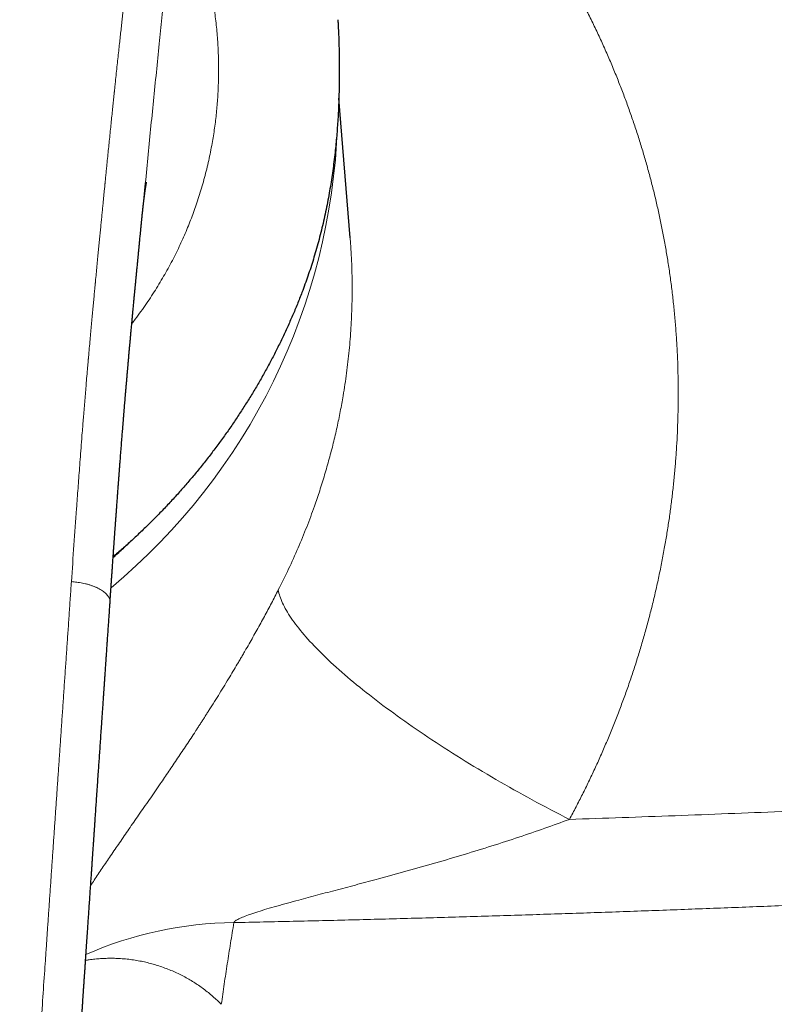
# Model space of a CAD drawing. Header units: millimetres. Extents: x 8 to 755, y 12 to 435.
# Tile 29 of 53: x 405 to 433, y 370 to 406. Entities that reach past the tile are written whole.
import ezdxf

# ---------------------------------------------------------------- set-up
doc = ezdxf.new("R2010")
doc.units = ezdxf.units.MM

msp = doc.modelspace()

# ---------------------------------------------------------------- linework, layer by layer
at = {"color": 7, "linetype": 'Continuous', "lineweight": 30}
for p, q in [((416.859, 404.103), (416.851, 403.598)), ((417.255, 398.276), (416.844, 403.37)), ((409.664, 399.003), (409.667, 399.027)), ((417.253, 398.282), (417.253, 398.276))]:
    msp.add_line(p, q, dxfattribs=at)
at = {"color": 252, "linetype": 'Continuous', "lineweight": 0, "flags": 128}
msp.add_lwpolyline([(414.636, 385.441), (414.647, 385.385), (414.66, 385.328), (414.676, 385.27), (414.694, 385.211), (414.715, 385.151), (414.738, 385.089), (414.764, 385.027), (414.792, 384.963), (414.823, 384.898), (414.856, 384.832), (414.891, 384.765), (414.93, 384.698), (414.97, 384.629), (415.013, 384.559), (415.059, 384.488), (415.107, 384.416), (415.157, 384.343), (415.21, 384.269), (415.265, 384.195), (415.322, 384.119), (415.382, 384.043), (415.445, 383.965), (415.509, 383.887), (415.576, 383.808), (415.645, 383.728), (415.717, 383.648), (415.791, 383.566), (415.867, 383.484), (415.945, 383.401), (416.026, 383.317), (416.109, 383.233), (416.194, 383.148), (416.281, 383.062), (416.371, 382.975), (416.462, 382.888), (416.556, 382.8), (416.652, 382.712), (416.75, 382.623), (416.85, 382.534), (416.952, 382.444), (417.056, 382.353), (417.162, 382.262), (417.27, 382.17), (417.379, 382.078), (417.491, 381.986), (417.605, 381.893), (417.721, 381.8), (417.838, 381.706), (417.958, 381.612), (418.079, 381.518), (418.202, 381.423), (418.326, 381.328), (418.453, 381.233), (418.581, 381.137), (418.71, 381.041), (418.842, 380.945), (418.975, 380.849), (419.109, 380.752), (419.245, 380.656), (419.383, 380.559), (419.522, 380.462), (419.663, 380.365), (419.805, 380.268), (419.948, 380.171), (420.093, 380.074), (420.239, 379.977), (420.386, 379.88), (420.535, 379.783), (420.685, 379.686), (420.836, 379.589), (420.988, 379.492), (421.142, 379.395), (421.297, 379.299), (421.452, 379.202), (421.609, 379.106), (421.767, 379.01), (421.925, 378.914), (422.085, 378.819), (422.245, 378.723), (422.407, 378.628), (422.569, 378.534), (422.732, 378.439), (422.896, 378.345), (423.06, 378.251), (423.225, 378.158), (423.391, 378.065), (423.558, 377.973), (423.725, 377.881), (423.892, 377.789), (424.06, 377.698), (424.229, 377.607), (424.398, 377.517), (424.568, 377.428), (424.737, 377.339), (424.907, 377.25), (425.078, 377.163), (425.248, 377.076)], dxfattribs=at)
at = {"color": 252, "linetype": 'Continuous', "lineweight": 0}
for centre, radius, start, end in [((393.844, 403.168), 22.962, 309.7799, 357.9555), ((413.135, 359.69), 13.623, 90.492, 113.8647)]:
    msp.add_arc(centre, radius, start, end, dxfattribs=at)
for points, knots in [([(419.358, 415.344), (419.491, 415.215), (419.756, 414.958), (420.144, 414.565), (420.525, 414.167), (420.899, 413.765), (421.264, 413.358), (421.615, 412.954), (421.953, 412.553), (422.276, 412.156), (422.593, 411.755), (422.902, 411.349), (423.205, 410.939), (423.501, 410.525), (423.791, 410.107), (424.073, 409.684), (424.349, 409.257), (424.598, 408.856), (424.823, 408.483), (425.025, 408.139), (425.223, 407.792), (425.417, 407.442), (425.629, 407.047), (425.857, 406.607), (426.099, 406.122), (426.331, 405.633), (426.555, 405.141), (426.77, 404.646), (426.972, 404.157), (427.162, 403.675), (427.34, 403.199), (427.511, 402.721), (427.674, 402.239), (427.829, 401.754), (427.976, 401.267), (428.115, 400.778), (428.246, 400.287), (428.369, 399.794), (428.483, 399.303), (428.588, 398.813), (428.684, 398.325), (428.773, 397.835), (428.856, 397.329), (428.933, 396.809), (429.001, 396.275), (429.061, 395.739), (429.111, 395.201), (429.151, 394.663), (429.182, 394.134), (429.203, 393.614), (429.215, 393.103), (429.219, 392.591), (429.215, 392.079), (429.202, 391.567), (429.181, 391.055), (429.152, 390.544), (429.114, 390.034), (429.069, 389.523), (429.015, 389.017), (428.954, 388.513), (428.885, 388.013), (428.808, 387.514), (428.721, 387.001), (428.623, 386.475), (428.513, 385.937), (428.395, 385.402), (428.267, 384.868), (428.131, 384.336), (427.988, 383.817), (427.84, 383.31), (427.687, 382.814), (427.526, 382.321), (427.356, 381.827), (427.178, 381.335), (426.992, 380.845), (426.799, 380.358), (426.597, 379.874), (426.389, 379.394), (426.174, 378.92), (425.953, 378.451), (425.725, 377.989), (425.492, 377.53), (425.33, 377.227), (425.248, 377.076)], [0, 0, 0, 0, 0.01322, 0.0264, 0.039545, 0.052658, 0.065741, 0.078799, 0.091091, 0.103367, 0.115628, 0.127879, 0.140122, 0.15236, 0.164596, 0.176834, 0.189074, 0.201322, 0.210952, 0.220589, 0.230235, 0.239891, 0.249559, 0.262687, 0.275791, 0.288875, 0.301941, 0.314995, 0.328038, 0.340331, 0.35262, 0.364911, 0.377217, 0.389558, 0.401879, 0.414185, 0.426476, 0.438758, 0.451031, 0.463081, 0.475129, 0.487178, 0.499231, 0.512268, 0.525299, 0.538327, 0.551355, 0.564388, 0.577428, 0.589733, 0.60205, 0.614384, 0.626729, 0.639052, 0.651364, 0.66367, 0.675972, 0.688272, 0.700574, 0.71266, 0.724754, 0.736856, 0.748971, 0.762104, 0.77522, 0.788321, 0.801411, 0.814494, 0.827571, 0.8399, 0.852231, 0.864566, 0.876934, 0.889386, 0.901819, 0.914233, 0.926633, 0.939021, 0.9514, 0.963552, 0.975701, 0.987849, 1, 1, 1, 1]), ([(409.487, 411.679), (409.479, 411.595), (409.465, 411.431), (409.444, 411.189), (409.423, 410.955), (409.402, 410.729), (409.382, 410.511), (409.363, 410.301), (409.344, 410.104), (409.327, 409.921), (409.31, 409.749), (409.294, 409.585), (409.278, 409.427), (409.263, 409.276), (409.249, 409.132), (409.235, 408.995), (409.222, 408.865), (409.209, 408.741), (409.197, 408.624), (409.186, 408.514), (409.175, 408.413), (409.166, 408.32), (409.157, 408.235), (409.149, 408.157), (409.141, 408.084), (409.136, 408.035), (409.133, 408.007), (409.132, 407.998), (409.131, 407.99), (409.13, 407.981), (409.129, 407.973), (409.128, 407.965), (409.127, 407.955), (409.123, 407.914), (409.112, 407.811), (409.095, 407.652), (409.075, 407.466), (409.053, 407.268), (409.03, 407.05), (409.004, 406.813), (408.978, 406.575), (408.952, 406.339), (408.927, 406.104), (408.901, 405.862), (408.873, 405.614), (408.846, 405.357), (408.816, 405.088), (408.786, 404.805), (408.754, 404.507), (408.721, 404.202), (408.698, 403.98), (408.684, 403.845), (408.679, 403.8), (408.674, 403.755), (408.67, 403.71), (408.665, 403.665), (408.661, 403.626), (408.652, 403.545), (408.64, 403.428), (408.623, 403.269), (408.604, 403.079), (408.58, 402.851), (408.552, 402.584), (408.524, 402.308), (408.495, 402.026), (408.466, 401.742), (408.437, 401.457), (408.409, 401.173), (408.383, 400.915), (408.36, 400.686), (408.345, 400.537), (408.336, 400.44), (408.331, 400.397), (408.328, 400.36), (408.324, 400.323), (408.32, 400.286), (408.313, 400.208), (408.301, 400.087), (408.284, 399.921), (408.267, 399.746), (408.249, 399.564), (408.231, 399.374), (408.211, 399.176), (408.191, 398.971), (408.171, 398.759), (408.149, 398.54), (408.127, 398.312), (408.104, 398.076), (408.08, 397.833), (408.055, 397.579), (408.03, 397.315), (408.003, 397.04), (407.985, 396.845), (407.974, 396.735), (407.972, 396.715), (407.971, 396.698), (407.969, 396.681), (407.968, 396.664), (407.966, 396.647), (407.962, 396.604), (407.953, 396.509), (407.937, 396.342), (407.917, 396.126), (407.894, 395.885), (407.871, 395.636), (407.847, 395.381), (407.823, 395.117), (407.798, 394.846), (407.772, 394.559), (407.744, 394.254), (407.725, 394.035), (407.714, 393.914), (407.712, 393.895), (407.711, 393.876), (407.709, 393.856), (407.707, 393.837), (407.704, 393.794), (407.696, 393.704), (407.669, 393.402), (407.613, 392.741), (407.561, 392.107), (407.525, 391.662), (407.518, 391.574), (407.511, 391.48), (407.503, 391.382), (407.495, 391.283), (407.478, 391.063), (407.442, 390.6), (407.391, 389.923), (407.334, 389.151), (407.266, 388.214), (407.185, 387.08), (407.123, 386.19), (407.092, 385.746)], [0, 0, 0, 0, 0.009966, 0.019607, 0.028925, 0.037918, 0.046588, 0.054933, 0.062955, 0.070023, 0.07682, 0.083345, 0.089597, 0.095578, 0.101286, 0.106723, 0.111887, 0.11678, 0.121401, 0.12575, 0.129826, 0.133421, 0.136774, 0.139886, 0.142756, 0.145384, 0.145731, 0.146075, 0.146413, 0.146747, 0.147076, 0.1474, 0.14772, 0.148162, 0.152309, 0.159951, 0.167029, 0.174349, 0.183378, 0.192748, 0.202461, 0.211422, 0.220656, 0.230162, 0.239941, 0.249992, 0.260316, 0.271655, 0.283305, 0.295267, 0.307541, 0.309294, 0.311053, 0.312819, 0.31459, 0.316368, 0.318034, 0.319214, 0.325786, 0.331771, 0.337866, 0.347994, 0.358413, 0.369121, 0.38012, 0.391408, 0.402205, 0.413256, 0.424559, 0.432157, 0.439866, 0.441903, 0.443411, 0.444819, 0.446245, 0.447689, 0.449152, 0.455279, 0.461711, 0.468448, 0.475489, 0.482836, 0.490487, 0.498359, 0.506529, 0.514998, 0.523766, 0.532832, 0.542197, 0.551861, 0.562094, 0.572641, 0.583503, 0.584571, 0.585219, 0.585867, 0.586518, 0.58717, 0.587823, 0.588479, 0.592113, 0.598725, 0.60768, 0.616911, 0.626418, 0.636199, 0.646256, 0.656589, 0.667197, 0.679157, 0.691449, 0.692223, 0.692951, 0.69368, 0.694408, 0.695137, 0.695865, 0.699299, 0.70543, 0.730296, 0.774641, 0.777589, 0.780854, 0.784568, 0.788282, 0.791996, 0.79571, 0.813218, 0.844481, 0.872394, 0.900306, 0.950151, 1, 1, 1, 1]), ([(410.817, 411.003), (410.827, 410.987), (410.846, 410.956), (410.873, 410.911), (410.898, 410.869), (410.92, 410.832), (410.938, 410.801), (410.952, 410.777), (410.965, 410.755), (410.979, 410.731), (410.995, 410.703), (411.011, 410.676), (411.032, 410.639), (411.057, 410.592), (411.087, 410.537), (411.117, 410.482), (411.146, 410.426), (411.188, 410.343), (411.243, 410.231), (411.31, 410.086), (411.378, 409.935), (411.453, 409.76), (411.533, 409.561), (411.62, 409.334), (411.703, 409.101), (411.783, 408.863), (411.857, 408.627), (411.925, 408.393), (411.988, 408.16), (412.048, 407.922), (412.105, 407.678), (412.158, 407.428), (412.208, 407.174), (412.255, 406.907), (412.299, 406.628), (412.339, 406.336), (412.374, 406.038), (412.404, 405.736), (412.426, 405.439), (412.443, 405.148), (412.454, 404.864), (412.46, 404.576), (412.461, 404.285), (412.455, 403.989), (412.444, 403.692), (412.428, 403.4), (412.407, 403.116), (412.381, 402.84), (412.35, 402.562), (412.313, 402.282), (412.271, 402.002), (412.222, 401.711), (412.165, 401.41), (412.099, 401.099), (412.027, 400.789), (411.948, 400.479), (411.862, 400.171), (411.769, 399.863), (411.672, 399.565), (411.571, 399.276), (411.467, 398.998), (411.358, 398.72), (411.242, 398.444), (411.12, 398.169), (410.99, 397.888), (410.849, 397.602), (410.697, 397.31), (410.538, 397.02), (410.372, 396.733), (410.199, 396.447), (410.018, 396.164), (409.829, 395.881), (409.63, 395.598), (409.451, 395.354), (409.337, 395.207), (409.294, 395.153)], [0, 0, 0, 0, 0.005231, 0.010048, 0.014449, 0.018435, 0.022006, 0.02412, 0.026055, 0.02892, 0.031808, 0.03464, 0.037416, 0.043179, 0.048688, 0.054006, 0.059441, 0.064968, 0.077639, 0.090777, 0.104387, 0.11747, 0.136047, 0.154532, 0.172938, 0.191273, 0.209548, 0.226133, 0.242777, 0.259487, 0.276273, 0.293141, 0.3101, 0.326904, 0.345312, 0.363733, 0.382176, 0.400649, 0.419162, 0.435849, 0.452574, 0.469344, 0.486166, 0.503046, 0.519992, 0.536851, 0.552256, 0.567655, 0.583054, 0.598456, 0.613868, 0.629294, 0.646305, 0.663252, 0.680141, 0.69698, 0.713774, 0.730531, 0.747256, 0.762566, 0.777859, 0.793142, 0.808418, 0.823693, 0.838971, 0.85546, 0.871977, 0.888528, 0.905121, 0.921761, 0.938454, 0.955206, 0.972472, 0.989813, 1, 1, 1, 1]), ([(409.667, 399.027), (409.668, 399.044), (409.705, 399.414), (409.774, 400.134), (409.877, 401.187), (409.98, 402.234), (410.085, 403.277), (410.19, 404.316), (410.293, 405.323), (410.391, 406.3), (410.484, 407.245), (410.575, 408.189), (410.66, 409.129), (410.742, 410.068), (410.792, 410.691), (410.817, 411.003)], [0, 0, 0, 0, 0.004018, 0.090431, 0.176783, 0.263035, 0.349257, 0.435556, 0.522026, 0.601444, 0.680969, 0.760567, 0.840239, 0.920033, 1, 1, 1, 1]), ([(417.253, 398.276), (417.257, 398.229), (417.279, 397.992), (417.303, 397.56), (417.325, 396.982), (417.331, 396.399), (417.322, 395.737), (417.289, 394.996), (417.224, 394.175), (417.129, 393.349), (417.017, 392.606), (416.897, 391.947), (416.778, 391.373), (416.644, 390.796), (416.494, 390.217), (416.328, 389.637), (416.149, 389.063), (415.933, 388.428), (415.674, 387.731), (415.36, 386.967), (415.016, 386.201), (414.764, 385.695), (414.636, 385.441)], [0, 0, 0, 0, 0.0108474, 0.0547667, 0.0989554, 0.1434146, 0.188145, 0.2500923, 0.312556, 0.375538, 0.4390406, 0.4828914, 0.5270996, 0.5716658, 0.6165906, 0.6618746, 0.7075185, 0.7517477, 0.8124894, 0.8741112, 0.9366143, 1, 1, 1, 1]), ([(392, 337.786), (392.176, 337.787), (392.527, 337.789), (393.053, 337.805), (393.578, 337.83), (394.081, 337.865), (394.562, 337.907), (395.003, 337.953), (395.306, 337.99), (395.471, 338.011), (395.516, 338.017), (395.561, 338.023), (395.606, 338.029), (395.652, 338.036), (395.697, 338.042), (395.84, 338.062), (396.078, 338.097), (396.408, 338.152), (396.729, 338.21), (397.042, 338.272), (397.346, 338.338), (397.641, 338.408), (397.931, 338.482), (398.214, 338.562), (398.491, 338.646), (398.729, 338.724), (398.931, 338.796), (399.092, 338.856), (399.202, 338.899), (399.263, 338.923), (399.282, 338.93), (399.3, 338.938), (399.319, 338.945), (399.337, 338.953), (399.438, 338.995), (399.62, 339.073), (399.877, 339.193), (400.126, 339.319), (400.367, 339.45), (400.601, 339.587), (400.827, 339.73), (401.044, 339.879), (401.254, 340.033), (401.456, 340.193), (401.65, 340.358), (401.836, 340.53), (402.014, 340.707), (402.184, 340.889), (402.335, 341.064), (402.468, 341.231), (402.586, 341.389), (402.699, 341.553), (402.808, 341.724), (402.916, 341.906), (403.024, 342.101), (403.1, 342.252), (403.148, 342.35), (403.168, 342.392), (403.188, 342.434), (403.207, 342.477), (403.227, 342.519), (403.246, 342.563), (403.265, 342.606), (403.31, 342.71), (403.379, 342.878), (403.468, 343.115), (403.554, 343.361), (403.636, 343.618), (403.714, 343.884), (403.773, 344.101), (403.816, 344.265), (403.84, 344.364), (403.862, 344.454), (403.881, 344.536), (403.9, 344.618), (403.919, 344.701), (403.948, 344.836), (403.988, 345.025), (404.036, 345.272), (404.083, 345.529), (404.129, 345.796), (404.173, 346.071), (404.216, 346.356), (404.257, 346.649), (404.296, 346.951), (404.334, 347.261), (404.368, 347.557), (404.393, 347.787), (404.406, 347.915), (404.41, 347.961), (404.411, 347.972), (404.413, 347.983), (404.414, 347.994), (404.418, 348.038), (404.426, 348.116), (404.438, 348.239), (404.451, 348.373), (404.465, 348.521), (404.481, 348.692), (404.499, 348.888), (404.519, 349.112), (404.539, 349.345), (404.56, 349.589), (404.582, 349.842), (404.604, 350.105), (404.627, 350.379), (404.649, 350.65), (404.671, 350.918), (404.686, 351.112), (404.696, 351.241), (404.701, 351.302), (404.706, 351.363), (404.711, 351.425), (404.716, 351.483), (404.72, 351.533), (404.73, 351.662), (404.746, 351.874), (404.77, 352.178), (404.794, 352.49), (404.818, 352.809), (404.843, 353.136), (404.868, 353.464), (404.892, 353.793), (404.917, 354.122), (404.941, 354.458), (404.966, 354.801), (404.992, 355.15), (405.018, 355.506), (405.044, 355.869), (405.07, 356.239), (405.097, 356.615), (405.125, 357.011), (405.154, 357.427), (405.184, 357.846), (405.207, 358.18), (405.222, 358.394), (405.228, 358.48), (405.23, 358.512), (405.231, 358.52), (405.231, 358.529), (405.232, 358.538), (405.232, 358.546), (405.233, 358.555), (405.234, 358.571), (405.236, 358.598), (405.239, 358.637), (405.242, 358.683), (405.246, 358.736), (405.25, 358.798), (405.255, 358.869), (405.26, 358.949), (405.266, 359.037), (405.273, 359.133), (405.28, 359.237), (405.287, 359.349), (405.296, 359.469), (405.305, 359.599), (405.314, 359.74), (405.325, 359.891), (405.336, 360.052), (405.347, 360.221), (405.359, 360.399), (405.372, 360.59), (405.386, 360.796), (405.401, 361.016), (405.417, 361.246), (405.433, 361.486), (405.45, 361.734), (405.468, 361.991), (405.486, 362.256), (405.504, 362.531), (405.524, 362.817), (405.544, 363.115), (405.565, 363.425), (405.587, 363.745), (405.609, 364.075), (405.632, 364.414), (405.656, 364.764), (405.677, 365.085), (405.694, 365.327), (405.702, 365.452), (405.705, 365.495), (405.706, 365.504), (405.706, 365.512), (405.707, 365.52), (405.707, 365.528), (405.712, 365.597), (405.724, 365.78), (405.75, 366.166), (405.797, 366.857), (405.865, 367.853), (405.947, 369.064), (406.03, 370.278), (406.095, 371.235), (406.137, 371.843), (406.154, 372.088), (406.16, 372.179), (406.162, 372.208), (406.164, 372.236), (406.166, 372.264), (406.168, 372.293), (406.181, 372.481), (406.205, 372.833), (406.24, 373.35), (406.277, 373.876), (406.313, 374.411), (406.351, 374.955), (406.389, 375.508), (406.426, 376.053), (406.463, 376.591), (406.5, 377.121), (406.537, 377.658), (406.574, 378.203), (406.612, 378.754), (406.651, 379.313), (406.69, 379.879), (406.729, 380.453), (406.769, 381.033), (406.809, 381.621), (406.85, 382.215), (406.891, 382.806), (406.931, 383.391), (406.971, 383.971), (407.011, 384.557), (407.051, 385.15), (407.078, 385.546), (407.092, 385.746)], [0, 0, 0, 0, 0.008809, 0.017606, 0.026394, 0.035177, 0.042905, 0.050636, 0.057443, 0.058207, 0.058971, 0.059736, 0.060501, 0.061265, 0.06203, 0.062795, 0.06852, 0.074115, 0.079583, 0.084924, 0.09014, 0.095234, 0.100207, 0.105189, 0.110048, 0.114788, 0.117852, 0.120866, 0.123477, 0.123816, 0.124155, 0.124493, 0.12483, 0.125167, 0.125503, 0.130366, 0.135152, 0.139865, 0.144509, 0.149088, 0.15361, 0.158077, 0.162497, 0.166873, 0.171213, 0.175522, 0.179806, 0.184072, 0.188324, 0.191657, 0.195031, 0.198452, 0.201923, 0.205448, 0.209392, 0.21341, 0.214208, 0.21501, 0.215814, 0.216622, 0.217432, 0.218246, 0.219063, 0.219883, 0.224105, 0.228468, 0.232977, 0.237633, 0.242439, 0.247399, 0.249309, 0.251241, 0.252696, 0.254135, 0.255592, 0.257067, 0.258561, 0.262767, 0.267114, 0.271671, 0.276375, 0.281227, 0.286228, 0.291378, 0.296677, 0.302126, 0.307726, 0.312237, 0.314252, 0.314464, 0.31465, 0.314836, 0.315023, 0.315211, 0.317154, 0.319167, 0.321653, 0.324238, 0.326922, 0.33067, 0.334594, 0.338696, 0.342974, 0.347429, 0.35206, 0.356869, 0.361854, 0.366387, 0.371058, 0.372125, 0.373199, 0.37428, 0.375368, 0.376463, 0.377356, 0.378028, 0.383257, 0.388626, 0.394135, 0.399783, 0.40557, 0.411496, 0.417212, 0.423051, 0.429015, 0.435102, 0.441313, 0.447648, 0.454107, 0.46069, 0.467396, 0.474226, 0.481882, 0.489688, 0.496681, 0.499794, 0.501172, 0.501326, 0.501481, 0.501636, 0.501791, 0.501946, 0.502101, 0.502257, 0.502822, 0.503519, 0.504347, 0.505305, 0.506395, 0.50768, 0.50911, 0.510684, 0.512402, 0.514265, 0.516272, 0.518424, 0.52072, 0.52328, 0.525999, 0.528876, 0.531912, 0.535106, 0.538458, 0.542231, 0.546186, 0.550323, 0.554643, 0.559144, 0.563743, 0.568517, 0.573467, 0.578592, 0.584002, 0.589596, 0.595371, 0.60133, 0.607471, 0.613794, 0.620299, 0.624883, 0.626927, 0.627102, 0.627246, 0.62739, 0.627534, 0.627678, 0.627822, 0.631329, 0.637598, 0.648815, 0.668914, 0.691858, 0.714914, 0.735297, 0.744294, 0.748257, 0.748777, 0.749296, 0.749815, 0.750335, 0.750854, 0.751374, 0.760682, 0.770161, 0.779812, 0.789635, 0.79963, 0.809796, 0.820134, 0.829762, 0.839534, 0.84945, 0.85951, 0.869715, 0.880063, 0.890557, 0.901194, 0.911975, 0.922901, 0.933971, 0.945186, 0.955892, 0.966726, 0.977689, 0.98878, 1, 1, 1, 1]), ([(407.092, 385.746), (407.125, 385.743), (407.19, 385.737), (407.29, 385.726), (407.393, 385.711), (407.498, 385.692), (407.604, 385.669), (407.711, 385.64), (407.816, 385.607), (407.918, 385.569), (408.015, 385.528), (408.105, 385.484), (408.186, 385.437), (408.259, 385.388), (408.322, 385.337), (408.376, 385.284), (408.421, 385.23), (408.456, 385.176), (408.481, 385.122), (408.496, 385.068), (408.502, 385.026), (408.5, 385.001), (408.499, 384.994)], [0, 0, 0, 0, 0.043024, 0.087012, 0.132659, 0.180364, 0.230242, 0.282131, 0.335648, 0.390255, 0.445367, 0.50045, 0.555137, 0.609324, 0.663214, 0.71703, 0.770743, 0.824133, 0.87688, 0.928668, 0.979266, 1, 1, 1, 1]), ([(407.795, 374.661), (407.839, 374.728), (407.928, 374.866), (408.069, 375.08), (408.216, 375.3), (408.366, 375.524), (408.522, 375.752), (408.682, 375.986), (408.847, 376.227), (409.017, 376.472), (409.189, 376.721), (409.365, 376.975), (409.548, 377.238), (409.738, 377.512), (409.934, 377.795), (410.131, 378.081), (410.315, 378.349), (410.486, 378.599), (410.643, 378.83), (410.803, 379.065), (410.965, 379.305), (411.128, 379.549), (411.291, 379.794), (411.453, 380.04), (411.585, 380.242), (411.687, 380.399), (411.76, 380.51), (411.832, 380.621), (411.903, 380.733), (411.975, 380.845), (412.047, 380.957), (412.158, 381.132), (412.308, 381.37), (412.496, 381.671), (412.681, 381.972), (412.857, 382.261), (413.023, 382.537), (413.141, 382.737), (413.22, 382.871), (413.261, 382.94), (413.301, 383.009), (413.341, 383.078), (413.381, 383.147), (413.457, 383.278), (413.568, 383.471), (413.713, 383.725), (413.854, 383.978), (413.993, 384.229), (414.128, 384.477), (414.26, 384.722), (414.388, 384.963), (414.514, 385.203), (414.595, 385.362), (414.636, 385.441)], [0, 0, 0, 0, 0.0240954, 0.0493037, 0.07465, 0.1001454, 0.125094, 0.1511445, 0.177233, 0.2033705, 0.229568, 0.2558364, 0.2821867, 0.3104824, 0.3386411, 0.3666762, 0.3946013, 0.4164745, 0.4382951, 0.4600698, 0.482602, 0.5050024, 0.527256, 0.5493713, 0.5713564, 0.5811874, 0.5909947, 0.600779, 0.6105412, 0.6202821, 0.6300024, 0.6397031, 0.6656406, 0.6912997, 0.7166976, 0.7418522, 0.7638018, 0.7855902, 0.7912718, 0.7969435, 0.8026055, 0.8082581, 0.8139015, 0.8195359, 0.8404525, 0.8611587, 0.8816681, 0.9019946, 0.9221527, 0.9418011, 0.9613153, 0.98071, 1, 1, 1, 1]), ([(425.248, 377.076), (425.89, 377.097), (427.174, 377.141), (429.103, 377.211), (431.036, 377.285), (432.975, 377.363), (434.919, 377.444), (436.867, 377.529), (438.838, 377.619), (440.832, 377.714), (442.848, 377.813), (444.639, 377.904), (446.205, 377.987), (447.49, 378.056), (448.381, 378.105), (448.878, 378.132), (449.032, 378.141), (449.187, 378.149), (449.342, 378.158), (449.497, 378.167), (450.231, 378.208), (451.547, 378.283), (453.447, 378.395), (455.353, 378.51), (457.266, 378.629), (459.186, 378.751), (461.112, 378.876), (462.992, 379.002), (464.823, 379.127), (466.607, 379.251), (468.396, 379.379), (470.191, 379.509), (471.991, 379.642), (473.192, 379.733), (473.794, 379.778)], [0, 0, 0, 0, 0.039269, 0.078661, 0.118177, 0.157818, 0.197585, 0.23748, 0.277504, 0.318731, 0.360097, 0.401603, 0.429074, 0.456608, 0.48089, 0.484073, 0.487257, 0.490442, 0.493628, 0.496815, 0.500002, 0.53898, 0.578131, 0.617456, 0.656957, 0.696635, 0.736492, 0.776528, 0.813387, 0.850399, 0.887565, 0.924887, 0.962365, 1, 1, 1, 1]), ([(425.248, 377.076), (424.95, 376.967), (424.342, 376.745), (423.399, 376.425), (422.42, 376.107), (421.411, 375.796), (420.38, 375.492), (419.338, 375.197), (418.389, 374.937), (417.543, 374.71), (416.803, 374.514), (416.083, 374.324), (415.473, 374.162), (414.974, 374.026), (414.585, 373.918), (414.224, 373.814), (413.898, 373.714), (413.616, 373.621), (413.383, 373.535), (413.203, 373.456), (413.093, 373.392), (413.037, 373.345), (413.024, 373.323), (413.018, 373.312)], [0, 0, 0, 0, 0.073439, 0.15008, 0.229125, 0.309909, 0.392386, 0.475531, 0.558148, 0.617956, 0.676689, 0.73408, 0.789486, 0.822641, 0.854139, 0.883715, 0.91092, 0.93534, 0.955603, 0.972935, 0.987474, 0.993913, 1, 1, 1, 1]), ([(413.018, 373.312), (413.737, 373.328), (415.174, 373.359), (417.329, 373.412), (419.482, 373.469), (421.632, 373.531), (423.769, 373.597), (425.89, 373.667), (427.997, 373.741), (430.103, 373.819), (432.22, 373.901), (434.351, 373.989), (436.493, 374.081), (438.634, 374.177), (440.773, 374.278), (442.91, 374.382), (445.046, 374.491), (447.179, 374.603), (449.311, 374.72), (451.441, 374.84), (453.568, 374.965), (455.694, 375.093), (457.819, 375.224), (459.941, 375.36), (462.132, 375.504), (464.392, 375.656), (466.72, 375.817), (469.046, 375.983), (471.37, 376.153), (472.917, 376.269), (473.69, 376.327)], [0, 0, 0, 0, 0.03521, 0.070403, 0.10558, 0.140743, 0.175893, 0.210403, 0.244903, 0.279394, 0.313877, 0.349056, 0.384229, 0.419397, 0.454562, 0.489724, 0.524885, 0.560045, 0.595206, 0.63037, 0.665537, 0.700708, 0.735885, 0.771068, 0.80626, 0.84498, 0.883713, 0.92246, 0.961222, 1, 1, 1, 1]), ([(413.018, 373.312), (412.976, 373.062), (412.893, 372.561), (412.776, 371.815), (412.663, 371.072), (412.593, 370.58), (412.558, 370.335)], [0, 0, 0, 0, 0.2500261, 0.5000322, 0.7500222, 1, 1, 1, 1]), ([(407.61, 371.94), (407.652, 371.946), (407.767, 371.965), (407.951, 371.985), (408.159, 372.002), (408.362, 372.012), (408.561, 372.014), (408.775, 372.009), (409.002, 371.995), (409.241, 371.97), (409.473, 371.935), (409.699, 371.892), (409.918, 371.842), (410.13, 371.783), (410.345, 371.715), (410.56, 371.638), (410.774, 371.551), (410.981, 371.458), (411.179, 371.358), (411.37, 371.253), (411.552, 371.143), (411.733, 371.025), (411.911, 370.898), (412.086, 370.762), (412.252, 370.623), (412.41, 370.481), (412.508, 370.383), (412.558, 370.335)], [0, 0, 0, 0, 0.019765, 0.053367, 0.086131, 0.118648, 0.150901, 0.182874, 0.224013, 0.2648, 0.305284, 0.345512, 0.385524, 0.425356, 0.465041, 0.509252, 0.553155, 0.596772, 0.640126, 0.683236, 0.726119, 0.768787, 0.815487, 0.861951, 0.908189, 0.954205, 1, 1, 1, 1])]:
    msp.add_open_spline(points, degree=3, knots=knots, dxfattribs=at)
at = {"color": 7, "linetype": 'Continuous', "lineweight": 30}
for points, knots in [([(416.806, 406.234), (416.81, 406.181), (416.819, 406.026), (416.832, 405.761), (416.844, 405.438), (416.853, 405.106), (416.859, 404.773), (416.861, 404.438), (416.86, 404.215), (416.859, 404.103)], [0, 0, 0, 0, 0.074265, 0.217935, 0.372653, 0.528201, 0.684597, 0.841857, 1, 1, 1, 1]), ([(416.851, 403.598), (416.848, 403.495), (416.842, 403.29), (416.829, 402.982), (416.813, 402.678), (416.794, 402.375), (416.771, 402.076), (416.744, 401.776), (416.713, 401.464), (416.676, 401.14), (416.633, 400.808), (416.586, 400.478), (416.534, 400.151), (416.477, 399.82), (416.413, 399.485), (416.343, 399.145), (416.267, 398.807), (416.186, 398.472), (416.099, 398.138), (416.008, 397.814), (415.914, 397.498), (415.817, 397.191), (415.716, 396.887), (415.609, 396.585), (415.534, 396.386), (415.497, 396.286)], [0, 0, 0, 0, 0.041078, 0.081796, 0.122158, 0.16217, 0.201838, 0.241166, 0.281448, 0.325979, 0.370272, 0.414336, 0.458181, 0.501815, 0.548127, 0.594445, 0.640778, 0.687138, 0.733538, 0.779988, 0.823841, 0.86776, 0.911752, 0.955829, 1, 1, 1, 1]), ([(409.665, 399.003), (409.665, 399.006), (409.666, 399.02), (409.669, 399.043), (409.672, 399.073), (409.674, 399.1), (409.677, 399.125), (409.679, 399.149), (409.682, 399.172), (409.684, 399.192), (409.686, 399.212), (409.688, 399.234), (409.691, 399.26), (409.694, 399.29), (409.698, 399.321), (409.701, 399.349), (409.704, 399.376), (409.706, 399.4), (409.709, 399.423), (409.711, 399.445), (409.714, 399.47), (409.717, 399.498), (409.722, 399.533), (409.726, 399.571), (409.73, 399.608), (409.735, 399.643), (409.738, 399.672), (409.741, 399.698), (409.744, 399.722), (409.747, 399.745), (409.75, 399.768), (409.754, 399.793), (409.757, 399.817), (409.76, 399.839), (409.762, 399.854), (409.763, 399.865), (409.764, 399.875), (409.766, 399.885), (409.767, 399.893), (409.768, 399.901), (409.769, 399.911), (409.771, 399.923), (409.773, 399.934), (409.774, 399.944), (409.775, 399.952), (409.776, 399.961), (409.778, 399.97), (409.779, 399.981), (409.781, 399.993), (409.782, 400.002), (409.783, 400.01), (409.784, 400.017), (409.785, 400.023), (409.786, 400.028), (409.787, 400.034), (409.788, 400.041), (409.789, 400.05), (409.791, 400.06), (409.792, 400.068), (409.793, 400.075), (409.794, 400.081), (409.795, 400.087), (409.796, 400.095), (409.798, 400.104), (409.799, 400.113), (409.8, 400.121), (409.801, 400.126), (409.802, 400.131), (409.803, 400.137), (409.804, 400.145), (409.806, 400.155), (409.807, 400.164), (409.808, 400.172), (409.809, 400.178), (409.81, 400.185), (409.812, 400.193), (409.813, 400.202), (409.815, 400.21), (409.816, 400.216), (409.817, 400.221), (409.817, 400.226), (409.818, 400.231), (409.82, 400.238), (409.821, 400.246), (409.822, 400.254), (409.824, 400.261), (409.825, 400.267), (409.826, 400.272), (409.827, 400.277), (409.828, 400.284), (409.829, 400.29), (409.83, 400.295), (409.831, 400.299), (409.831, 400.303), (409.832, 400.306), (409.833, 400.309), (409.833, 400.311), (409.833, 400.313), (409.834, 400.313), (409.833, 400.313), (409.833, 400.313)], [0, 0, 0, 0, 0.004486, 0.019113, 0.033032, 0.045674, 0.057243, 0.06876, 0.080079, 0.090095, 0.098801, 0.109299, 0.122521, 0.138278, 0.153714, 0.168264, 0.182067, 0.194296, 0.206268, 0.218114, 0.229261, 0.245085, 0.264252, 0.286665, 0.307974, 0.326726, 0.346672, 0.359431, 0.37263, 0.388932, 0.401718, 0.416603, 0.435702, 0.448956, 0.459369, 0.465168, 0.47247, 0.479334, 0.484793, 0.489122, 0.49632, 0.505745, 0.514471, 0.520782, 0.526721, 0.53268, 0.539732, 0.548494, 0.557887, 0.565082, 0.571209, 0.576447, 0.58123, 0.585577, 0.589824, 0.595565, 0.60384, 0.612187, 0.618931, 0.624535, 0.629771, 0.63496, 0.642051, 0.651352, 0.660112, 0.666564, 0.671612, 0.676586, 0.681786, 0.688789, 0.70057, 0.710709, 0.718251, 0.725191, 0.732529, 0.742088, 0.752644, 0.761675, 0.769675, 0.776439, 0.782892, 0.789588, 0.797546, 0.811302, 0.823785, 0.834123, 0.842988, 0.851714, 0.861845, 0.874887, 0.889922, 0.903456, 0.914898, 0.925423, 0.935697, 0.94914, 0.964413, 0.981537, 0.998426, 1, 1, 1, 1]), ([(408.5, 384.994), (408.502, 385.013), (408.505, 385.065), (408.511, 385.147), (408.517, 385.237), (408.523, 385.321), (408.528, 385.396), (408.532, 385.462), (408.536, 385.519), (408.54, 385.568), (408.543, 385.61), (408.545, 385.65), (408.548, 385.685), (408.55, 385.715), (408.551, 385.736), (408.552, 385.751), (408.553, 385.762), (408.554, 385.777), (408.556, 385.8), (408.558, 385.831), (408.561, 385.877), (408.565, 385.938), (408.571, 386.016), (408.577, 386.098), (408.583, 386.184), (408.589, 386.273), (408.595, 386.366), (408.602, 386.46), (408.608, 386.552), (408.616, 386.658), (408.624, 386.777), (408.633, 386.909), (408.642, 387.036), (408.651, 387.16), (408.66, 387.279), (408.668, 387.396), (408.676, 387.515), (408.685, 387.64), (408.695, 387.774), (408.705, 387.917), (408.716, 388.069), (408.728, 388.23), (408.74, 388.4), (408.751, 388.547), (408.76, 388.671), (408.767, 388.766), (408.774, 388.86), (408.781, 388.948), (408.787, 389.031), (408.793, 389.113), (408.799, 389.192), (408.805, 389.269), (408.81, 389.338), (408.814, 389.392), (408.817, 389.433), (408.819, 389.463), (408.821, 389.489), (408.823, 389.511), (408.824, 389.53), (408.826, 389.55), (408.828, 389.577), (408.83, 389.611), (408.833, 389.652), (408.837, 389.7), (408.841, 389.757), (408.846, 389.819), (408.851, 389.886), (408.856, 389.953), (408.861, 390.02), (408.867, 390.087), (408.877, 390.222), (408.893, 390.424), (408.914, 390.693), (408.934, 390.947), (408.953, 391.19), (408.967, 391.363), (408.977, 391.482), (408.981, 391.541), (408.986, 391.597), (408.99, 391.646), (408.993, 391.688), (408.996, 391.722), (408.998, 391.747), (409, 391.766), (409.001, 391.781), (409.002, 391.798), (409.004, 391.82), (409.006, 391.849), (409.01, 391.891), (409.014, 391.943), (409.019, 392.002), (409.024, 392.062), (409.03, 392.14), (409.038, 392.235), (409.048, 392.348), (409.058, 392.466), (409.068, 392.59), (409.079, 392.722), (409.089, 392.839), (409.097, 392.938), (409.104, 393.016), (409.111, 393.092), (409.117, 393.163), (409.122, 393.226), (409.127, 393.28), (409.131, 393.326), (409.134, 393.366), (409.137, 393.4), (409.14, 393.431), (409.143, 393.462), (409.146, 393.498), (409.15, 393.541), (409.154, 393.591), (409.159, 393.646), (409.164, 393.706), (409.169, 393.767), (409.175, 393.828), (409.18, 393.889), (409.186, 393.953), (409.192, 394.021), (409.198, 394.093), (409.204, 394.163), (409.21, 394.231), (409.216, 394.295), (409.222, 394.355), (409.226, 394.409), (409.231, 394.456), (409.234, 394.496), (409.238, 394.532), (409.241, 394.567), (409.244, 394.609), (409.249, 394.66), (409.255, 394.723), (409.261, 394.792), (409.268, 394.865), (409.275, 394.942), (409.282, 395.022), (409.29, 395.106), (409.298, 395.192), (409.305, 395.265), (409.31, 395.324), (409.314, 395.366), (409.318, 395.406), (409.321, 395.44), (409.324, 395.469), (409.326, 395.492), (409.328, 395.516), (409.331, 395.543), (409.334, 395.578), (409.338, 395.621), (409.347, 395.714), (409.36, 395.853), (409.378, 396.036), (409.39, 396.168), (409.398, 396.252), (409.401, 396.284), (409.404, 396.313), (409.406, 396.336), (409.408, 396.352), (409.409, 396.363), (409.41, 396.373), (409.411, 396.384), (409.412, 396.397), (409.414, 396.412), (409.416, 396.435), (409.419, 396.468), (409.423, 396.513), (409.428, 396.564), (409.434, 396.623), (409.44, 396.688), (409.447, 396.756), (409.457, 396.86), (409.47, 397.001), (409.488, 397.182), (409.502, 397.327), (409.512, 397.433), (409.518, 397.496), (409.524, 397.556), (409.529, 397.605), (409.533, 397.643), (409.535, 397.671), (409.537, 397.693), (409.539, 397.71), (409.541, 397.725), (409.542, 397.743), (409.544, 397.766), (409.547, 397.795), (409.55, 397.828), (409.554, 397.863), (409.562, 397.951), (409.572, 398.055), (409.584, 398.177), (409.593, 398.266), (409.602, 398.361), (409.61, 398.44), (409.616, 398.501), (409.619, 398.54), (409.623, 398.573), (409.625, 398.599), (409.627, 398.619), (409.628, 398.634), (409.63, 398.648), (409.632, 398.666), (409.634, 398.689), (409.637, 398.721), (409.641, 398.762), (409.646, 398.811), (409.65, 398.86), (409.655, 398.907), (409.659, 398.952), (409.663, 398.994), (409.666, 399.02), (409.667, 399.033)], [0, 0, 0, 0, 0.004019, 0.010854, 0.017178, 0.022992, 0.028295, 0.033088, 0.036863, 0.040246, 0.04324, 0.045842, 0.048554, 0.050651, 0.052134, 0.053003, 0.053615, 0.054451, 0.056219, 0.058489, 0.060976, 0.065855, 0.071294, 0.077294, 0.083124, 0.089402, 0.096054, 0.102657, 0.109139, 0.115502, 0.125009, 0.134235, 0.143181, 0.151846, 0.160231, 0.168336, 0.176513, 0.185315, 0.194747, 0.20481, 0.215503, 0.226825, 0.238778, 0.25136, 0.258063, 0.26492, 0.271561, 0.27781, 0.283667, 0.289133, 0.295072, 0.300467, 0.305319, 0.309627, 0.311968, 0.314087, 0.315921, 0.317466, 0.318722, 0.319949, 0.321855, 0.324264, 0.327174, 0.330587, 0.334586, 0.339108, 0.343898, 0.348664, 0.353408, 0.358127, 0.362824, 0.382142, 0.401056, 0.419983, 0.436176, 0.452637, 0.456993, 0.461355, 0.465365, 0.46886, 0.471839, 0.474303, 0.476005, 0.477327, 0.478271, 0.479276, 0.48082, 0.482902, 0.485524, 0.489731, 0.493991, 0.498271, 0.502569, 0.510509, 0.518513, 0.526775, 0.53561, 0.545024, 0.555016, 0.560525, 0.566196, 0.571801, 0.57685, 0.581327, 0.585166, 0.588452, 0.591195, 0.59368, 0.595692, 0.597808, 0.600397, 0.603469, 0.607022, 0.611057, 0.615303, 0.619766, 0.624148, 0.628448, 0.632665, 0.637924, 0.643049, 0.648039, 0.652895, 0.657603, 0.66192, 0.665755, 0.669102, 0.671969, 0.674406, 0.676863, 0.679456, 0.683321, 0.687828, 0.692976, 0.698115, 0.703661, 0.709419, 0.715386, 0.721562, 0.727945, 0.731084, 0.734224, 0.737048, 0.739492, 0.741557, 0.743243, 0.744568, 0.746585, 0.749133, 0.752211, 0.755804, 0.769069, 0.782106, 0.795091, 0.797609, 0.800073, 0.802146, 0.803756, 0.804924, 0.805616, 0.806229, 0.807006, 0.807946, 0.809049, 0.810315, 0.812983, 0.816171, 0.81988, 0.824109, 0.828853, 0.833848, 0.838957, 0.851324, 0.864313, 0.877924, 0.882553, 0.887249, 0.89165, 0.895367, 0.897808, 0.899826, 0.901422, 0.902596, 0.903489, 0.904756, 0.906437, 0.908531, 0.911026, 0.913631, 0.916216, 0.9301, 0.93627, 0.942788, 0.949661, 0.956888, 0.960123, 0.962941, 0.965315, 0.967245, 0.968731, 0.969587, 0.9705, 0.971801, 0.973492, 0.975571, 0.978787, 0.982518, 0.986212, 0.989802, 0.993293, 0.996691, 1, 1, 1, 1]), ([(415.497, 396.286), (415.442, 396.145), (415.332, 395.862), (415.155, 395.442), (414.97, 395.024), (414.776, 394.608), (414.574, 394.198), (414.365, 393.792), (414.148, 393.392), (413.923, 392.996), (413.689, 392.602), (413.447, 392.211), (413.196, 391.822), (412.937, 391.437), (412.67, 391.057), (412.395, 390.682), (412.113, 390.311), (411.824, 389.945), (411.528, 389.585), (411.226, 389.232), (410.917, 388.884), (410.602, 388.542), (410.282, 388.207), (409.957, 387.88), (409.628, 387.561), (409.293, 387.247), (408.956, 386.942), (408.727, 386.745), (408.615, 386.648)], [0, 0, 0, 0, 0.038464, 0.076982, 0.115568, 0.154237, 0.193004, 0.231188, 0.269495, 0.307938, 0.346019, 0.384842, 0.423655, 0.462472, 0.501306, 0.540171, 0.579082, 0.618051, 0.65679, 0.69548, 0.734135, 0.772769, 0.811394, 0.849334, 0.887292, 0.92528, 0.963258, 1, 1, 1, 1]), ([(408.614, 386.628), (408.652, 386.662), (408.75, 386.749), (408.905, 386.89), (409.058, 387.031), (409.151, 387.119), (409.186, 387.153)], [0, 0, 0, 0, 0.197431, 0.504002, 0.810633, 1, 1, 1, 1]), ([(392, 335.986), (392.003, 335.986), (392.067, 335.986), (392.189, 335.987), (392.362, 335.988), (392.528, 335.991), (392.684, 335.994), (392.832, 335.998), (392.972, 336.002), (393.106, 336.007), (393.232, 336.012), (393.351, 336.018), (393.462, 336.023), (393.566, 336.028), (393.661, 336.034), (393.747, 336.039), (393.826, 336.044), (393.897, 336.048), (393.96, 336.053), (394.017, 336.056), (394.065, 336.06), (394.106, 336.063), (394.139, 336.065), (394.164, 336.067), (394.181, 336.068), (394.193, 336.069), (394.205, 336.07), (394.222, 336.072), (394.248, 336.074), (394.281, 336.076), (394.318, 336.079), (394.356, 336.082), (394.396, 336.086), (394.459, 336.091), (394.546, 336.098), (394.655, 336.108), (394.768, 336.119), (394.884, 336.13), (395.006, 336.143), (395.134, 336.156), (395.267, 336.171), (395.407, 336.187), (395.553, 336.205), (395.703, 336.223), (395.854, 336.243), (396.003, 336.263), (396.121, 336.28), (396.209, 336.292), (396.267, 336.301), (396.322, 336.309), (396.369, 336.316), (396.407, 336.322), (396.436, 336.326), (396.459, 336.33), (396.482, 336.333), (396.507, 336.337), (396.543, 336.343), (396.593, 336.351), (396.659, 336.361), (396.732, 336.373), (396.81, 336.387), (396.904, 336.403), (397.013, 336.422), (397.137, 336.444), (397.264, 336.468), (397.392, 336.493), (397.521, 336.519), (397.649, 336.546), (397.772, 336.573), (397.891, 336.599), (398.002, 336.625), (398.088, 336.645), (398.152, 336.661), (398.197, 336.672), (398.243, 336.683), (398.289, 336.694), (398.334, 336.706), (398.376, 336.717), (398.413, 336.726), (398.443, 336.734), (398.47, 336.741), (398.497, 336.748), (398.527, 336.756), (398.561, 336.765), (398.599, 336.776), (398.647, 336.789), (398.707, 336.805), (398.778, 336.826), (398.857, 336.849), (398.927, 336.869), (398.986, 336.887), (399.032, 336.901), (399.079, 336.915), (399.128, 336.93), (399.176, 336.946), (399.22, 336.96), (399.257, 336.971), (399.284, 336.98), (399.306, 336.987), (399.328, 336.995), (399.353, 337.003), (399.384, 337.013), (399.421, 337.026), (399.464, 337.04), (399.51, 337.056), (399.572, 337.078), (399.647, 337.104), (399.74, 337.139), (399.836, 337.174), (399.931, 337.211), (400.017, 337.245), (400.093, 337.275), (400.163, 337.304), (400.226, 337.33), (400.284, 337.355), (400.337, 337.378), (400.385, 337.399), (400.431, 337.419), (400.474, 337.439), (400.519, 337.459), (400.568, 337.482), (400.624, 337.508), (400.687, 337.538), (400.758, 337.572), (400.836, 337.61), (400.92, 337.653), (401.013, 337.7), (401.096, 337.744), (401.169, 337.784), (401.23, 337.817), (401.291, 337.852), (401.35, 337.885), (401.403, 337.916), (401.444, 337.94), (401.476, 337.959), (401.5, 337.973), (401.52, 337.985), (401.535, 337.994), (401.546, 338.001), (401.553, 338.005), (401.564, 338.011), (401.582, 338.023), (401.61, 338.04), (401.646, 338.062), (401.69, 338.089), (401.739, 338.12), (401.794, 338.156), (401.853, 338.194), (401.916, 338.237), (401.984, 338.282), (402.053, 338.33), (402.125, 338.381), (402.21, 338.442), (402.306, 338.514), (402.416, 338.598), (402.529, 338.688), (402.623, 338.766), (402.696, 338.828), (402.746, 338.87), (402.79, 338.909), (402.829, 338.944), (402.859, 338.971), (402.882, 338.992), (402.898, 339.007), (402.911, 339.018), (402.92, 339.027), (402.926, 339.032), (402.932, 339.038), (402.943, 339.048), (402.959, 339.064), (402.981, 339.084), (403.009, 339.11), (403.042, 339.142), (403.081, 339.181), (403.126, 339.225), (403.176, 339.275), (403.231, 339.332), (403.291, 339.395), (403.374, 339.484), (403.476, 339.599), (403.594, 339.739), (403.721, 339.899), (403.855, 340.078), (403.994, 340.279), (404.123, 340.483), (404.245, 340.689), (404.358, 340.896), (404.463, 341.102), (404.559, 341.305), (404.649, 341.507), (404.74, 341.727), (404.833, 341.967), (404.925, 342.225), (405.003, 342.461), (405.07, 342.676), (405.126, 342.87), (405.179, 343.062), (405.229, 343.253), (405.276, 343.443), (405.322, 343.635), (405.367, 343.838), (405.414, 344.056), (405.46, 344.288), (405.506, 344.529), (405.549, 344.777), (405.591, 345.027), (405.63, 345.278), (405.667, 345.53), (405.697, 345.741), (405.718, 345.907), (405.733, 346.022), (405.747, 346.13), (405.759, 346.232), (405.771, 346.334), (405.783, 346.436), (405.795, 346.535), (405.805, 346.625), (405.813, 346.7), (405.819, 346.761), (405.825, 346.81), (405.829, 346.853), (405.833, 346.886), (405.835, 346.911), (405.837, 346.931), (405.839, 346.952), (405.842, 346.978), (405.846, 347.014), (405.85, 347.059), (405.856, 347.116), (405.862, 347.179), (405.869, 347.246), (405.876, 347.317), (405.883, 347.391), (405.89, 347.466), (405.897, 347.541), (405.91, 347.683), (405.929, 347.892), (405.953, 348.17), (405.978, 348.459), (406.003, 348.761), (406.03, 349.075), (406.056, 349.395), (406.082, 349.724), (406.108, 350.05), (406.134, 350.375), (406.158, 350.697), (406.183, 351.027), (406.209, 351.364), (406.234, 351.709), (406.26, 352.061), (406.282, 352.36), (406.3, 352.606), (406.314, 352.795), (406.327, 352.986), (406.341, 353.179), (406.355, 353.371), (406.369, 353.569), (406.384, 353.769), (406.398, 353.97), (406.412, 354.161), (406.424, 354.333), (406.435, 354.487), (406.445, 354.624), (406.454, 354.754), (406.462, 354.877), (406.471, 354.992), (406.478, 355.098), (406.485, 355.195), (406.491, 355.283), (406.497, 355.364), (406.502, 355.439), (406.506, 355.498), (406.509, 355.541), (406.511, 355.57), (406.513, 355.595), (406.514, 355.617), (406.516, 355.639), (406.518, 355.664), (406.52, 355.695), (406.522, 355.732), (406.526, 355.781), (406.53, 355.841), (406.535, 355.916), (406.541, 355.998), (406.547, 356.089), (406.554, 356.189), (406.562, 356.3), (406.57, 356.421), (406.579, 356.551), (406.589, 356.69), (406.599, 356.835), (406.609, 356.982), (406.622, 357.17), (406.637, 357.394), (406.655, 357.655), (406.674, 357.939), (406.694, 358.245), (406.716, 358.572), (406.738, 358.89), (406.756, 359.157), (406.77, 359.373), (406.781, 359.54), (406.792, 359.701), (406.802, 359.854), (406.812, 359.999), (406.821, 360.137), (406.83, 360.268), (406.838, 360.392), (406.846, 360.51), (406.852, 360.599), (406.856, 360.66), (406.858, 360.694), (406.86, 360.723), (406.862, 360.747), (406.863, 360.767), (406.865, 360.79), (406.867, 360.821), (406.87, 360.863), (406.873, 360.912), (406.876, 360.965), (406.881, 361.03), (406.886, 361.107), (406.892, 361.198), (406.899, 361.3), (406.906, 361.412), (406.914, 361.535), (406.923, 361.667), (406.932, 361.809), (406.942, 361.959), (406.953, 362.118), (406.964, 362.286), (406.976, 362.461), (406.988, 362.644), (407, 362.832), (407.013, 363.025), (407.026, 363.222), (407.04, 363.426), (407.055, 363.657), (407.072, 363.917), (407.091, 364.208), (407.111, 364.508), (407.132, 364.819), (407.149, 365.076), (407.162, 365.274), (407.171, 365.409), (407.18, 365.537), (407.188, 365.659), (407.195, 365.759), (407.2, 365.839), (407.204, 365.899), (407.207, 365.954), (407.211, 366.004), (407.214, 366.046), (407.216, 366.082), (407.218, 366.115), (407.22, 366.147), (407.223, 366.182), (407.225, 366.221), (407.228, 366.265), (407.231, 366.314), (407.235, 366.372), (407.24, 366.439), (407.245, 366.517), (407.251, 366.603), (407.257, 366.692), (407.263, 366.784), (407.269, 366.878), (407.276, 366.979), (407.283, 367.083), (407.29, 367.187), (407.297, 367.29), (407.303, 367.391), (407.312, 367.522), (407.323, 367.681), (407.335, 367.867), (407.347, 368.044), (407.358, 368.212), (407.368, 368.361), (407.377, 368.492), (407.385, 368.61), (407.393, 368.729), (407.401, 368.853), (407.411, 368.995), (407.422, 369.155), (407.434, 369.335), (407.447, 369.524), (407.458, 369.695), (407.468, 369.848), (407.477, 369.981), (407.487, 370.117), (407.496, 370.256), (407.505, 370.392), (407.514, 370.52), (407.522, 370.637), (407.529, 370.746), (407.536, 370.845), (407.542, 370.935), (407.547, 371.017), (407.552, 371.09), (407.557, 371.155), (407.561, 371.211), (407.563, 371.253), (407.565, 371.283), (407.567, 371.3), (407.568, 371.314), (407.569, 371.329), (407.57, 371.351), (407.572, 371.381), (407.575, 371.42), (407.578, 371.467), (407.582, 371.523), (407.586, 371.587), (407.591, 371.657), (407.596, 371.733), (407.601, 371.811), (407.607, 371.891), (407.612, 371.972), (407.617, 372.052), (407.629, 372.223), (407.647, 372.482), (407.67, 372.826), (407.69, 373.116), (407.706, 373.355), (407.719, 373.546), (407.732, 373.741), (407.747, 373.959), (407.764, 374.203), (407.782, 374.473), (407.801, 374.752), (407.817, 374.984), (407.829, 375.168), (407.839, 375.301), (407.848, 375.436), (407.857, 375.571), (407.866, 375.701), (407.874, 375.825), (407.882, 375.939), (407.889, 376.045), (407.896, 376.141), (407.902, 376.229), (407.907, 376.309), (407.912, 376.379), (407.916, 376.441), (407.92, 376.489), (407.922, 376.524), (407.924, 376.548), (407.925, 376.568), (407.926, 376.587), (407.928, 376.608), (407.93, 376.634), (407.932, 376.667), (407.934, 376.704), (407.937, 376.749), (407.941, 376.8), (407.945, 376.859), (407.949, 376.923), (407.954, 376.993), (407.964, 377.136), (407.984, 377.424), (408.007, 377.761), (408.028, 378.076), (408.043, 378.297), (408.058, 378.517), (408.075, 378.753), (408.092, 379.009), (408.111, 379.286), (408.131, 379.57), (408.15, 379.861), (408.171, 380.159), (408.188, 380.405), (408.201, 380.594), (408.21, 380.722), (408.218, 380.846), (408.226, 380.963), (408.234, 381.075), (408.241, 381.181), (408.248, 381.282), (408.254, 381.373), (408.26, 381.456), (408.265, 381.531), (408.27, 381.601), (408.274, 381.667), (408.278, 381.718), (408.28, 381.756), (408.282, 381.781), (408.283, 381.8), (408.284, 381.814), (408.285, 381.825), (408.286, 381.835), (408.287, 381.849), (408.288, 381.868), (408.29, 381.893), (408.292, 381.923), (408.295, 381.962), (408.298, 382.008), (408.302, 382.063), (408.306, 382.125), (408.311, 382.194), (408.316, 382.271), (408.321, 382.353), (408.327, 382.44), (408.334, 382.532), (408.341, 382.631), (408.348, 382.736), (408.356, 382.856), (408.365, 382.991), (408.376, 383.144), (408.387, 383.307), (408.399, 383.478), (408.411, 383.659), (408.424, 383.85), (408.438, 384.043), (408.451, 384.24), (408.465, 384.439), (408.479, 384.646), (408.492, 384.832), (408.5, 384.949), (408.503, 384.994)], [0, 0, 0, 0, 0.000153, 0.003095, 0.005909, 0.008596, 0.011112, 0.013504, 0.015774, 0.01792, 0.019979, 0.02191, 0.023714, 0.025389, 0.026937, 0.028333, 0.029606, 0.030756, 0.031782, 0.032701, 0.033492, 0.034155, 0.034691, 0.035099, 0.035375, 0.035529, 0.035674, 0.035944, 0.036379, 0.03694, 0.03754, 0.038165, 0.038817, 0.039496, 0.0412, 0.043053, 0.044831, 0.046724, 0.048706, 0.050771, 0.052964, 0.055244, 0.057611, 0.060067, 0.062583, 0.06502, 0.067357, 0.068352, 0.069328, 0.070235, 0.071016, 0.071671, 0.072096, 0.072446, 0.072805, 0.073211, 0.073664, 0.074589, 0.075665, 0.076892, 0.078196, 0.079517, 0.081517, 0.083558, 0.085642, 0.087768, 0.08993, 0.092013, 0.094114, 0.096082, 0.097916, 0.099621, 0.100373, 0.101129, 0.10189, 0.102654, 0.103422, 0.10416, 0.104778, 0.105271, 0.105667, 0.106111, 0.10662, 0.107194, 0.107834, 0.108539, 0.109618, 0.110823, 0.112157, 0.113622, 0.114363, 0.115134, 0.115935, 0.116765, 0.117625, 0.118409, 0.11901, 0.119475, 0.119806, 0.120144, 0.12058, 0.121112, 0.121743, 0.12247, 0.123291, 0.124119, 0.125675, 0.127138, 0.128969, 0.130628, 0.132114, 0.133429, 0.13464, 0.135771, 0.136773, 0.137704, 0.138562, 0.139362, 0.140117, 0.140886, 0.141762, 0.142747, 0.143896, 0.145167, 0.146569, 0.148112, 0.149796, 0.151622, 0.152707, 0.153838, 0.155014, 0.156136, 0.157128, 0.15799, 0.158496, 0.158944, 0.15933, 0.159628, 0.159825, 0.159933, 0.160047, 0.160436, 0.160973, 0.16166, 0.162496, 0.163483, 0.16451, 0.165662, 0.166928, 0.168255, 0.169638, 0.171077, 0.172573, 0.174721, 0.176977, 0.17934, 0.181811, 0.182953, 0.184034, 0.184998, 0.185846, 0.186576, 0.18699, 0.187354, 0.187648, 0.187852, 0.187965, 0.188032, 0.18829, 0.188666, 0.18916, 0.189771, 0.190541, 0.191442, 0.192474, 0.193638, 0.194934, 0.196364, 0.197928, 0.200945, 0.203964, 0.206986, 0.211029, 0.215057, 0.219055, 0.222993, 0.226915, 0.230739, 0.234474, 0.238128, 0.241723, 0.246356, 0.250913, 0.255401, 0.258796, 0.262157, 0.265483, 0.268777, 0.272039, 0.275312, 0.27869, 0.282531, 0.286502, 0.290602, 0.294831, 0.299188, 0.30337, 0.307661, 0.31206, 0.314125, 0.316078, 0.317918, 0.319646, 0.321262, 0.323125, 0.324816, 0.326335, 0.327684, 0.328624, 0.32946, 0.330191, 0.3308, 0.331153, 0.331449, 0.331807, 0.33225, 0.332778, 0.333598, 0.334563, 0.335674, 0.336788, 0.338014, 0.33928, 0.340552, 0.341831, 0.343116, 0.347756, 0.352479, 0.357284, 0.362526, 0.367867, 0.373315, 0.378911, 0.384663, 0.39003, 0.395531, 0.401164, 0.40693, 0.412828, 0.418859, 0.425021, 0.428236, 0.431485, 0.434768, 0.438086, 0.441419, 0.444645, 0.448283, 0.451743, 0.455025, 0.45813, 0.460625, 0.462992, 0.465231, 0.467343, 0.469326, 0.471183, 0.472816, 0.474336, 0.475742, 0.477035, 0.478206, 0.478779, 0.479282, 0.479717, 0.480083, 0.480411, 0.480836, 0.481379, 0.482028, 0.482747, 0.483892, 0.485178, 0.486603, 0.488168, 0.489873, 0.491812, 0.493906, 0.496154, 0.498555, 0.501103, 0.503672, 0.506217, 0.510818, 0.515338, 0.519777, 0.525592, 0.531261, 0.536783, 0.542157, 0.545162, 0.548084, 0.550874, 0.553533, 0.55606, 0.558456, 0.56072, 0.562908, 0.564957, 0.566868, 0.567555, 0.568153, 0.568661, 0.569078, 0.569406, 0.569671, 0.57028, 0.571032, 0.571886, 0.572819, 0.573832, 0.57528, 0.576864, 0.578584, 0.580579, 0.582731, 0.585039, 0.587505, 0.590127, 0.592905, 0.595841, 0.598922, 0.602117, 0.60542, 0.608772, 0.612229, 0.615793, 0.619461, 0.624373, 0.629463, 0.634729, 0.640174, 0.645796, 0.648267, 0.650631, 0.652885, 0.65503, 0.657066, 0.658161, 0.659222, 0.660215, 0.661086, 0.661836, 0.662464, 0.662969, 0.663545, 0.664156, 0.664838, 0.665604, 0.666464, 0.667416, 0.668659, 0.67003, 0.671531, 0.673162, 0.674727, 0.676395, 0.678167, 0.680028, 0.681875, 0.683686, 0.685459, 0.687196, 0.690619, 0.69389, 0.697009, 0.699975, 0.702789, 0.704893, 0.706917, 0.709008, 0.711201, 0.713496, 0.71651, 0.719684, 0.723018, 0.726513, 0.728792, 0.731134, 0.733539, 0.736007, 0.738518, 0.740746, 0.742818, 0.744733, 0.746492, 0.748094, 0.74954, 0.750829, 0.751989, 0.752984, 0.753815, 0.754221, 0.754537, 0.754758, 0.754957, 0.755346, 0.755884, 0.756572, 0.75741, 0.758396, 0.759533, 0.760819, 0.762129, 0.76355, 0.764984, 0.766409, 0.767825, 0.769232, 0.775521, 0.78163, 0.78756, 0.79097, 0.794344, 0.797799, 0.801348, 0.806002, 0.81081, 0.815772, 0.820887, 0.823233, 0.825611, 0.828019, 0.830457, 0.832812, 0.835011, 0.837053, 0.838939, 0.840668, 0.842241, 0.843657, 0.844917, 0.84602, 0.846967, 0.847471, 0.8479, 0.848249, 0.848541, 0.848917, 0.84939, 0.849965, 0.850643, 0.851424, 0.852354, 0.853398, 0.854554, 0.855823, 0.85713, 0.86224, 0.871256, 0.875235, 0.879187, 0.883112, 0.887077, 0.891919, 0.896891, 0.901993, 0.907226, 0.912589, 0.918083, 0.920463, 0.922795, 0.925021, 0.927142, 0.929159, 0.93107, 0.932877, 0.934578, 0.936014, 0.937365, 0.938632, 0.939815, 0.940909, 0.941433, 0.941869, 0.942217, 0.942477, 0.94265, 0.942792, 0.943034, 0.94338, 0.943829, 0.944383, 0.945041, 0.945902, 0.946893, 0.948015, 0.949267, 0.950651, 0.952164, 0.953711, 0.955375, 0.957154, 0.95905, 0.961061, 0.963655, 0.96642, 0.969356, 0.972462, 0.975739, 0.979186, 0.982804, 0.986271, 0.989881, 0.993635, 0.997532, 1, 1, 1, 1])]:
    msp.add_open_spline(points, degree=3, knots=knots, dxfattribs=at)

doc.saveas('drawing.dxf')
